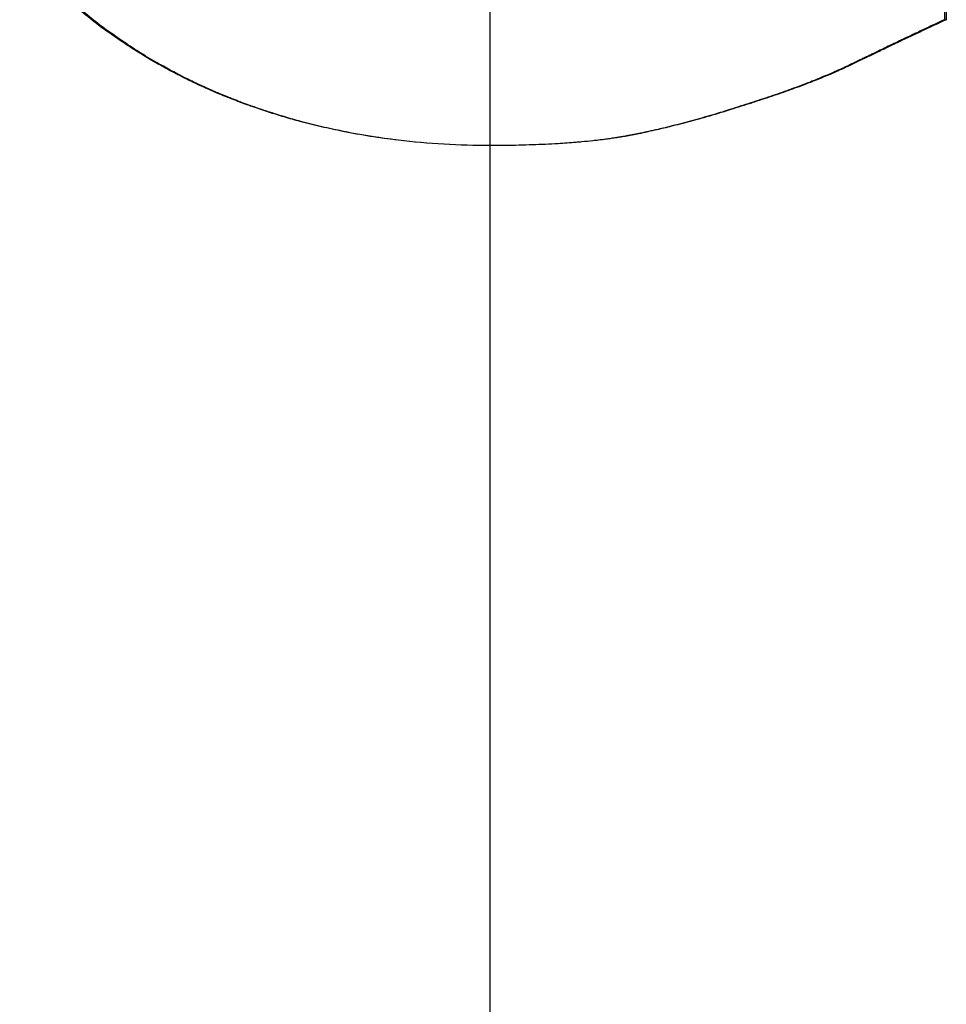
# Paper-space layout 'Layout1' of a CAD drawing. Extents: x -9.62 to 0.27, y -3.22 to 3.92.
# Tile 4 of 9: x -5.33 to -5.18, y 0 to 0.16. Entities that reach past the tile are written whole.
import ezdxf

# ---------------------------------------------------------------- set-up
doc = ezdxf.new("R2010")
doc.units = 0
doc.header["$MEASUREMENT"] = 0
doc.linetypes.add('CHAIN', pattern=[0.7087, 0.4724, -0.0591, 0.1181, -0.0591])
doc.layers.get('0').update_dxf_attribs({"linetype": 'CONTINUOUS'})

psp = doc.layouts.get("Layout1")

# ---------------------------------------------------------------- linework, layer by layer
at = {"linetype": 'CHAIN', "ltscale": 2}
psp.add_line((-5.25, -3.22291), (-5.25, 3.91732), dxfattribs=at)
for p, q in [((-5.17523, 0.20099), (-5.17523, 0.16287)), ((-5.1755, 0.16287), (-5.17523, 0.16287)), ((-5.20727, 0.14926), (-5.20712, 0.14926))]:
    psp.add_line(p, q)
psp.add_open_spline([(-5.1755, 0.20099), (-5.1755, 0.18829), (-5.1755, 0.17558), (-5.1755, 0.16287)], degree=3)
for points, knots in [([(-5.2499, 0.14226), (-5.2525, 0.14226), (-5.25506, 0.14233), (-5.25758, 0.14247), (-5.26011, 0.14262), (-5.2626, 0.14284), (-5.26506, 0.14313), (-5.26814, 0.1435), (-5.27116, 0.14397), (-5.27413, 0.14457), (-5.27472, 0.14469), (-5.27532, 0.14481), (-5.27591, 0.14494), (-5.27709, 0.14519), (-5.27826, 0.14546), (-5.27942, 0.14576), (-5.28, 0.1459), (-5.28058, 0.14605), (-5.28116, 0.14621), (-5.28203, 0.14644), (-5.28289, 0.14668), (-5.28374, 0.14694), (-5.2846, 0.14719), (-5.28545, 0.14745), (-5.2863, 0.14773), (-5.28715, 0.148), (-5.28799, 0.14828), (-5.28883, 0.14858), (-5.28911, 0.14868), (-5.28939, 0.14877), (-5.28967, 0.14887), (-5.29008, 0.14903), (-5.2905, 0.14918), (-5.29091, 0.14933), (-5.29105, 0.14939), (-5.29119, 0.14944), (-5.29133, 0.14949), (-5.29174, 0.14965), (-5.29216, 0.14981), (-5.29257, 0.14997), (-5.29284, 0.15008), (-5.29312, 0.15019), (-5.29339, 0.1503), (-5.2938, 0.15046), (-5.29421, 0.15063), (-5.29462, 0.1508), (-5.29475, 0.15086), (-5.29489, 0.15092), (-5.29502, 0.15097), (-5.29543, 0.15115), (-5.29583, 0.15132), (-5.29623, 0.1515), (-5.2965, 0.15162), (-5.29677, 0.15174), (-5.29703, 0.15186), (-5.29757, 0.1521), (-5.2981, 0.15235), (-5.29862, 0.1526), (-5.29889, 0.15272), (-5.29915, 0.15285), (-5.29941, 0.15298), (-5.29993, 0.15323), (-5.30046, 0.15349), (-5.30097, 0.15376), (-5.30123, 0.15389), (-5.30149, 0.15402), (-5.30175, 0.15416), (-5.30252, 0.15456), (-5.30328, 0.15497), (-5.30404, 0.1554), (-5.30454, 0.15568), (-5.30505, 0.15597), (-5.30554, 0.15626), (-5.30654, 0.15684), (-5.30753, 0.15744), (-5.3085, 0.15806), (-5.30899, 0.15837), (-5.30947, 0.15869), (-5.30995, 0.15901), (-5.31139, 0.15997), (-5.3128, 0.16096), (-5.31419, 0.162), (-5.31511, 0.1627), (-5.31602, 0.16341), (-5.31692, 0.16414), (-5.31872, 0.16559), (-5.32046, 0.16713), (-5.32216, 0.16873), (-5.32386, 0.17034), (-5.32551, 0.17201), (-5.3271, 0.17376)], [0, 0, 0, 0, 0.166667, 0.166667, 0.166667, 0.333333, 0.333333, 0.333333, 0.541667, 0.541667, 0.541667, 0.583333, 0.583333, 0.583333, 0.666667, 0.666667, 0.666667, 0.708333, 0.708333, 0.708333, 0.770833, 0.770833, 0.770833, 0.833333, 0.833333, 0.833333, 0.895833, 0.895833, 0.895833, 0.916667, 0.916667, 0.916667, 0.947917, 0.947917, 0.947917, 0.958333, 0.958333, 0.958333, 0.989583, 0.989583, 0.989583, 1.010417, 1.010417, 1.010417, 1.041667, 1.041667, 1.041667, 1.052083, 1.052083, 1.052083, 1.083333, 1.083333, 1.083333, 1.104167, 1.104167, 1.104167, 1.145833, 1.145833, 1.145833, 1.166667, 1.166667, 1.166667, 1.208333, 1.208333, 1.208333, 1.229167, 1.229167, 1.229167, 1.291667, 1.291667, 1.291667, 1.333333, 1.333333, 1.333333, 1.416667, 1.416667, 1.416667, 1.458333, 1.458333, 1.458333, 1.583333, 1.583333, 1.583333, 1.666667, 1.666667, 1.666667, 1.833333, 1.833333, 1.833333, 2, 2, 2, 2]), ([(-5.2499, 0.14226), (-5.25249, 0.14226), (-5.25504, 0.14233), (-5.25755, 0.14247), (-5.26007, 0.14262), (-5.26256, 0.14284), (-5.26501, 0.14313), (-5.26623, 0.14328), (-5.26745, 0.14344), (-5.26866, 0.14362), (-5.27047, 0.1439), (-5.27227, 0.14421), (-5.27404, 0.14457), (-5.27463, 0.14469), (-5.27522, 0.14481), (-5.27581, 0.14494), (-5.27699, 0.14519), (-5.27816, 0.14546), (-5.27931, 0.14576), (-5.27989, 0.1459), (-5.28047, 0.14605), (-5.28105, 0.14621), (-5.28191, 0.14644), (-5.28277, 0.14668), (-5.28362, 0.14694), (-5.28391, 0.14702), (-5.28419, 0.14711), (-5.28447, 0.14719), (-5.28504, 0.14737), (-5.28561, 0.14754), (-5.28617, 0.14773), (-5.28645, 0.14782), (-5.28673, 0.14791), (-5.28701, 0.148), (-5.28757, 0.14819), (-5.28813, 0.14838), (-5.28869, 0.14858), (-5.28897, 0.14868), (-5.28924, 0.14877), (-5.28952, 0.14887), (-5.28994, 0.14903), (-5.29035, 0.14918), (-5.29077, 0.14933), (-5.2909, 0.14939), (-5.29104, 0.14944), (-5.29118, 0.14949), (-5.29139, 0.14957), (-5.29159, 0.14965), (-5.2918, 0.14973), (-5.292, 0.14981), (-5.29221, 0.14989), (-5.29241, 0.14997), (-5.29248, 0.15), (-5.29255, 0.15002), (-5.29262, 0.15005), (-5.29276, 0.15011), (-5.29289, 0.15016), (-5.29303, 0.15021), (-5.2931, 0.15024), (-5.29317, 0.15027), (-5.29323, 0.1503), (-5.29337, 0.15035), (-5.29351, 0.15041), (-5.29364, 0.15046), (-5.29371, 0.15049), (-5.29378, 0.15052), (-5.29385, 0.15055), (-5.29405, 0.15063), (-5.29425, 0.15072), (-5.29445, 0.1508), (-5.29459, 0.15086), (-5.29472, 0.15092), (-5.29486, 0.15097), (-5.29526, 0.15115), (-5.29566, 0.15132), (-5.29607, 0.1515), (-5.29633, 0.15162), (-5.2966, 0.15174), (-5.29686, 0.15186), (-5.29739, 0.1521), (-5.29792, 0.15235), (-5.29845, 0.1526), (-5.29871, 0.15272), (-5.29897, 0.15285), (-5.29923, 0.15298), (-5.29975, 0.15323), (-5.30027, 0.15349), (-5.30079, 0.15376), (-5.30105, 0.15389), (-5.3013, 0.15402), (-5.30156, 0.15416), (-5.30233, 0.15456), (-5.30309, 0.15497), (-5.30384, 0.1554), (-5.30435, 0.15568), (-5.30485, 0.15597), (-5.30534, 0.15626), (-5.30634, 0.15684), (-5.30732, 0.15744), (-5.30829, 0.15806), (-5.30877, 0.15837), (-5.30925, 0.15869), (-5.30973, 0.15901), (-5.31117, 0.15997), (-5.31257, 0.16096), (-5.31395, 0.162), (-5.31487, 0.1627), (-5.31578, 0.16341), (-5.31668, 0.16414), (-5.31847, 0.16559), (-5.32021, 0.16713), (-5.3219, 0.16873), (-5.32359, 0.17034), (-5.32523, 0.17201), (-5.32683, 0.17376)], [0, 0, 0, 0, 0.166667, 0.166667, 0.166667, 0.333333, 0.333333, 0.333333, 0.416667, 0.416667, 0.416667, 0.541667, 0.541667, 0.541667, 0.583333, 0.583333, 0.583333, 0.666667, 0.666667, 0.666667, 0.708333, 0.708333, 0.708333, 0.770833, 0.770833, 0.770833, 0.791667, 0.791667, 0.791667, 0.833333, 0.833333, 0.833333, 0.854167, 0.854167, 0.854167, 0.895833, 0.895833, 0.895833, 0.916667, 0.916667, 0.916667, 0.947917, 0.947917, 0.947917, 0.958333, 0.958333, 0.958333, 0.973958, 0.973958, 0.973958, 0.989583, 0.989583, 0.989583, 0.994792, 0.994792, 0.994792, 1.005208, 1.005208, 1.005208, 1.010417, 1.010417, 1.010417, 1.020833, 1.020833, 1.020833, 1.026042, 1.026042, 1.026042, 1.041667, 1.041667, 1.041667, 1.052083, 1.052083, 1.052083, 1.083333, 1.083333, 1.083333, 1.104167, 1.104167, 1.104167, 1.145833, 1.145833, 1.145833, 1.166667, 1.166667, 1.166667, 1.208333, 1.208333, 1.208333, 1.229167, 1.229167, 1.229167, 1.291667, 1.291667, 1.291667, 1.333333, 1.333333, 1.333333, 1.416667, 1.416667, 1.416667, 1.458333, 1.458333, 1.458333, 1.583333, 1.583333, 1.583333, 1.666667, 1.666667, 1.666667, 1.833333, 1.833333, 1.833333, 2, 2, 2, 2]), ([(-5.1755, 0.16287), (-5.17638, 0.16246), (-5.17726, 0.16205), (-5.17812, 0.16165), (-5.17877, 0.16134), (-5.17941, 0.16104), (-5.18005, 0.16074), (-5.18026, 0.16064), (-5.18047, 0.16054), (-5.18069, 0.16044), (-5.18111, 0.16024), (-5.18153, 0.16004), (-5.18195, 0.15984), (-5.18216, 0.15974), (-5.18237, 0.15964), (-5.18258, 0.15955), (-5.18299, 0.15935), (-5.18341, 0.15915), (-5.18382, 0.15895), (-5.18403, 0.15886), (-5.18423, 0.15876), (-5.18444, 0.15866), (-5.18485, 0.15846), (-5.18525, 0.15827), (-5.18566, 0.15807), (-5.18586, 0.15798), (-5.18606, 0.15788), (-5.18627, 0.15778), (-5.18657, 0.15764), (-5.18687, 0.15749), (-5.18717, 0.15735), (-5.18727, 0.1573), (-5.18737, 0.15725), (-5.18747, 0.1572), (-5.18767, 0.15711), (-5.18787, 0.15701), (-5.18806, 0.15692), (-5.18816, 0.15687), (-5.18826, 0.15682), (-5.18836, 0.15677), (-5.18851, 0.1567), (-5.18866, 0.15663), (-5.18881, 0.15656), (-5.18885, 0.15653), (-5.1889, 0.15651), (-5.18895, 0.15649), (-5.18905, 0.15644), (-5.18915, 0.15639), (-5.18925, 0.15634), (-5.1893, 0.15632), (-5.18934, 0.15629), (-5.18939, 0.15627), (-5.18947, 0.15624), (-5.18954, 0.1562), (-5.18961, 0.15616), (-5.18969, 0.15613), (-5.18976, 0.15609), (-5.18983, 0.15606), (-5.18986, 0.15605), (-5.18988, 0.15603), (-5.18991, 0.15602), (-5.18995, 0.156), (-5.19, 0.15597), (-5.19005, 0.15595), (-5.19008, 0.15594), (-5.1901, 0.15593), (-5.19013, 0.15591), (-5.19017, 0.15589), (-5.19022, 0.15587), (-5.19027, 0.15584), (-5.1903, 0.15583), (-5.19032, 0.15582), (-5.19034, 0.15581), (-5.19039, 0.15578), (-5.19044, 0.15576), (-5.19049, 0.15574), (-5.19051, 0.15573), (-5.19054, 0.15571), (-5.19056, 0.1557), (-5.19061, 0.15568), (-5.19066, 0.15565), (-5.19071, 0.15563), (-5.19073, 0.15562), (-5.19076, 0.15561), (-5.19078, 0.1556), (-5.19083, 0.15557), (-5.19088, 0.15555), (-5.19093, 0.15553), (-5.19095, 0.15551), (-5.19098, 0.1555), (-5.191, 0.15549), (-5.19105, 0.15547), (-5.1911, 0.15544), (-5.19115, 0.15542), (-5.19118, 0.15541), (-5.1912, 0.1554), (-5.19122, 0.15538), (-5.1913, 0.15535), (-5.19137, 0.15531), (-5.19145, 0.15528), (-5.1915, 0.15525), (-5.19155, 0.15523), (-5.1916, 0.15521), (-5.1917, 0.15516), (-5.1918, 0.15511), (-5.1919, 0.15507), (-5.19195, 0.15504), (-5.192, 0.15502), (-5.19205, 0.155), (-5.1922, 0.15493), (-5.19236, 0.15486), (-5.19251, 0.15479), (-5.19261, 0.15474), (-5.19272, 0.15469), (-5.19282, 0.15465), (-5.19303, 0.15455), (-5.19324, 0.15446), (-5.19345, 0.15437), (-5.19355, 0.15432), (-5.19366, 0.15427), (-5.19377, 0.15423), (-5.19408, 0.15409), (-5.19441, 0.15395), (-5.19473, 0.15381), (-5.19495, 0.15372), (-5.19517, 0.15363), (-5.19539, 0.15354), (-5.19583, 0.15335), (-5.19628, 0.15317), (-5.19673, 0.15299), (-5.19696, 0.1529), (-5.19719, 0.15281), (-5.19742, 0.15271), (-5.19811, 0.15244), (-5.19882, 0.15217), (-5.19954, 0.1519), (-5.20002, 0.15172), (-5.20051, 0.15154), (-5.20101, 0.15136), (-5.202, 0.15101), (-5.20302, 0.15065), (-5.20406, 0.1503), (-5.2051, 0.14995), (-5.20617, 0.1496), (-5.20727, 0.14926)], [0, 0, 0, 0, 0.166667, 0.166667, 0.166667, 0.291667, 0.291667, 0.291667, 0.333333, 0.333333, 0.333333, 0.416667, 0.416667, 0.416667, 0.458333, 0.458333, 0.458333, 0.541667, 0.541667, 0.541667, 0.583333, 0.583333, 0.583333, 0.666667, 0.666667, 0.666667, 0.708333, 0.708333, 0.708333, 0.770833, 0.770833, 0.770833, 0.791667, 0.791667, 0.791667, 0.833333, 0.833333, 0.833333, 0.854167, 0.854167, 0.854167, 0.885417, 0.885417, 0.885417, 0.895833, 0.895833, 0.895833, 0.916667, 0.916667, 0.916667, 0.927083, 0.927083, 0.927083, 0.942708, 0.942708, 0.942708, 0.958333, 0.958333, 0.958333, 0.963542, 0.963542, 0.963542, 0.973958, 0.973958, 0.973958, 0.979167, 0.979167, 0.979167, 0.989583, 0.989583, 0.989583, 0.994792, 0.994792, 0.994792, 1.005208, 1.005208, 1.005208, 1.010417, 1.010417, 1.010417, 1.020833, 1.020833, 1.020833, 1.026042, 1.026042, 1.026042, 1.036458, 1.036458, 1.036458, 1.041667, 1.041667, 1.041667, 1.052083, 1.052083, 1.052083, 1.057292, 1.057292, 1.057292, 1.072917, 1.072917, 1.072917, 1.083333, 1.083333, 1.083333, 1.104167, 1.104167, 1.104167, 1.114583, 1.114583, 1.114583, 1.145833, 1.145833, 1.145833, 1.166667, 1.166667, 1.166667, 1.208333, 1.208333, 1.208333, 1.229167, 1.229167, 1.229167, 1.291667, 1.291667, 1.291667, 1.333333, 1.333333, 1.333333, 1.416667, 1.416667, 1.416667, 1.458333, 1.458333, 1.458333, 1.583333, 1.583333, 1.583333, 1.666667, 1.666667, 1.666667, 1.833333, 1.833333, 1.833333, 2, 2, 2, 2]), ([(-5.17523, 0.16287), (-5.17611, 0.16246), (-5.17699, 0.16205), (-5.17786, 0.16165), (-5.17851, 0.16134), (-5.17915, 0.16104), (-5.1798, 0.16074), (-5.18044, 0.16044), (-5.18107, 0.16014), (-5.1817, 0.15984), (-5.18191, 0.15974), (-5.18212, 0.15964), (-5.18233, 0.15955), (-5.18275, 0.15935), (-5.18316, 0.15915), (-5.18358, 0.15895), (-5.18379, 0.15886), (-5.18399, 0.15876), (-5.1842, 0.15866), (-5.18461, 0.15846), (-5.18502, 0.15827), (-5.18542, 0.15807), (-5.18563, 0.15798), (-5.18583, 0.15788), (-5.18603, 0.15778), (-5.18634, 0.15764), (-5.18664, 0.15749), (-5.18694, 0.15735), (-5.18724, 0.1572), (-5.18754, 0.15706), (-5.18784, 0.15692), (-5.18809, 0.1568), (-5.18834, 0.15668), (-5.18858, 0.15656), (-5.18863, 0.15653), (-5.18868, 0.15651), (-5.18873, 0.15649), (-5.18895, 0.15638), (-5.18917, 0.15627), (-5.18939, 0.15616), (-5.18947, 0.15613), (-5.18954, 0.15609), (-5.18961, 0.15606), (-5.18976, 0.15599), (-5.18991, 0.15591), (-5.19005, 0.15584), (-5.19013, 0.15581), (-5.1902, 0.15577), (-5.19027, 0.15574), (-5.19035, 0.1557), (-5.19042, 0.15567), (-5.19049, 0.15563), (-5.19057, 0.1556), (-5.19064, 0.15556), (-5.19071, 0.15553), (-5.19079, 0.15549), (-5.19086, 0.15545), (-5.19094, 0.15542), (-5.19096, 0.15541), (-5.19099, 0.1554), (-5.19101, 0.15538), (-5.19109, 0.15535), (-5.19116, 0.15531), (-5.19124, 0.15528), (-5.19129, 0.15525), (-5.19134, 0.15523), (-5.19139, 0.15521), (-5.19149, 0.15516), (-5.19159, 0.15511), (-5.19169, 0.15507), (-5.19174, 0.15504), (-5.19179, 0.15502), (-5.19184, 0.155), (-5.19199, 0.15493), (-5.19215, 0.15486), (-5.1923, 0.15479), (-5.19241, 0.15474), (-5.19251, 0.15469), (-5.19261, 0.15465), (-5.19282, 0.15455), (-5.19303, 0.15446), (-5.19324, 0.15437), (-5.19335, 0.15432), (-5.19345, 0.15427), (-5.19356, 0.15423), (-5.19388, 0.15409), (-5.1942, 0.15395), (-5.19453, 0.15381), (-5.19475, 0.15372), (-5.19497, 0.15363), (-5.19519, 0.15354), (-5.19563, 0.15335), (-5.19608, 0.15317), (-5.19654, 0.15299), (-5.19677, 0.1529), (-5.197, 0.15281), (-5.19723, 0.15271), (-5.19792, 0.15244), (-5.19863, 0.15217), (-5.19936, 0.1519), (-5.19984, 0.15172), (-5.20033, 0.15154), (-5.20083, 0.15136), (-5.20182, 0.15101), (-5.20284, 0.15065), (-5.20389, 0.1503), (-5.20494, 0.14995), (-5.20601, 0.1496), (-5.20712, 0.14926)], [0, 0, 0, 0, 0.166667, 0.166667, 0.166667, 0.291667, 0.291667, 0.291667, 0.416667, 0.416667, 0.416667, 0.458333, 0.458333, 0.458333, 0.541667, 0.541667, 0.541667, 0.583333, 0.583333, 0.583333, 0.666667, 0.666667, 0.666667, 0.708333, 0.708333, 0.708333, 0.770833, 0.770833, 0.770833, 0.833333, 0.833333, 0.833333, 0.885417, 0.885417, 0.885417, 0.895833, 0.895833, 0.895833, 0.942708, 0.942708, 0.942708, 0.958333, 0.958333, 0.958333, 0.989583, 0.989583, 0.989583, 1.005208, 1.005208, 1.005208, 1.020833, 1.020833, 1.020833, 1.036458, 1.036458, 1.036458, 1.052083, 1.052083, 1.052083, 1.057292, 1.057292, 1.057292, 1.072917, 1.072917, 1.072917, 1.083333, 1.083333, 1.083333, 1.104167, 1.104167, 1.104167, 1.114583, 1.114583, 1.114583, 1.145833, 1.145833, 1.145833, 1.166667, 1.166667, 1.166667, 1.208333, 1.208333, 1.208333, 1.229167, 1.229167, 1.229167, 1.291667, 1.291667, 1.291667, 1.333333, 1.333333, 1.333333, 1.416667, 1.416667, 1.416667, 1.458333, 1.458333, 1.458333, 1.583333, 1.583333, 1.583333, 1.666667, 1.666667, 1.666667, 1.833333, 1.833333, 1.833333, 2, 2, 2, 2]), ([(-5.20727, 0.14926), (-5.20843, 0.14887), (-5.20958, 0.1485), (-5.21072, 0.14814), (-5.21157, 0.14787), (-5.21241, 0.14761), (-5.21324, 0.14736), (-5.21352, 0.14728), (-5.2138, 0.1472), (-5.21408, 0.14712), (-5.21463, 0.14696), (-5.21518, 0.1468), (-5.21572, 0.14664), (-5.216, 0.14657), (-5.21627, 0.14649), (-5.21654, 0.14642), (-5.21708, 0.14627), (-5.21762, 0.14612), (-5.21815, 0.14598), (-5.21842, 0.14591), (-5.21869, 0.14584), (-5.21895, 0.14577), (-5.21948, 0.14563), (-5.22001, 0.1455), (-5.22053, 0.14537), (-5.2208, 0.1453), (-5.22106, 0.14524), (-5.22132, 0.14518), (-5.22171, 0.14508), (-5.2221, 0.14499), (-5.22248, 0.1449), (-5.22261, 0.14487), (-5.22274, 0.14484), (-5.22287, 0.14481), (-5.22312, 0.14475), (-5.22338, 0.1447), (-5.22364, 0.14464), (-5.22376, 0.14461), (-5.22389, 0.14458), (-5.22402, 0.14455), (-5.22421, 0.14451), (-5.2244, 0.14447), (-5.22459, 0.14443), (-5.22465, 0.14442), (-5.22471, 0.1444), (-5.22478, 0.14439), (-5.2249, 0.14436), (-5.22503, 0.14434), (-5.22515, 0.14431), (-5.22522, 0.1443), (-5.22528, 0.14428), (-5.22534, 0.14427), (-5.22544, 0.14425), (-5.22553, 0.14423), (-5.22562, 0.14421), (-5.22572, 0.14419), (-5.22581, 0.14417), (-5.2259, 0.14416), (-5.22593, 0.14415), (-5.22597, 0.14414), (-5.226, 0.14414), (-5.22606, 0.14412), (-5.22612, 0.14411), (-5.22618, 0.1441), (-5.22622, 0.14409), (-5.22625, 0.14409), (-5.22628, 0.14408), (-5.22634, 0.14407), (-5.2264, 0.14406), (-5.22646, 0.14404), (-5.22649, 0.14404), (-5.22653, 0.14403), (-5.22656, 0.14402), (-5.22662, 0.14401), (-5.22668, 0.144), (-5.22674, 0.14399), (-5.22677, 0.14398), (-5.2268, 0.14398), (-5.22684, 0.14397), (-5.2269, 0.14396), (-5.22696, 0.14395), (-5.22702, 0.14393), (-5.22705, 0.14393), (-5.22709, 0.14392), (-5.22712, 0.14392), (-5.22718, 0.1439), (-5.22724, 0.14389), (-5.22731, 0.14388), (-5.22734, 0.14388), (-5.22737, 0.14387), (-5.2274, 0.14386), (-5.22747, 0.14385), (-5.22753, 0.14384), (-5.22759, 0.14383), (-5.22762, 0.14382), (-5.22766, 0.14382), (-5.22769, 0.14381), (-5.22778, 0.14379), (-5.22788, 0.14378), (-5.22798, 0.14376), (-5.22804, 0.14375), (-5.22811, 0.14374), (-5.22817, 0.14373), (-5.2283, 0.1437), (-5.22843, 0.14368), (-5.22857, 0.14366), (-5.22863, 0.14365), (-5.2287, 0.14364), (-5.22876, 0.14363), (-5.22896, 0.1436), (-5.22916, 0.14356), (-5.22936, 0.14353), (-5.2295, 0.14351), (-5.22963, 0.14349), (-5.22977, 0.14347), (-5.23004, 0.14343), (-5.23032, 0.14339), (-5.2306, 0.14335), (-5.23074, 0.14333), (-5.23088, 0.14331), (-5.23102, 0.1433), (-5.23144, 0.14324), (-5.23187, 0.14319), (-5.23231, 0.14313), (-5.2326, 0.1431), (-5.2329, 0.14307), (-5.23319, 0.14303), (-5.23379, 0.14297), (-5.2344, 0.14291), (-5.23502, 0.14285), (-5.23533, 0.14282), (-5.23564, 0.1428), (-5.23596, 0.14277), (-5.23691, 0.14269), (-5.23789, 0.14262), (-5.2389, 0.14256), (-5.23957, 0.14252), (-5.24025, 0.14248), (-5.24095, 0.14245), (-5.24234, 0.14239), (-5.24378, 0.14234), (-5.24527, 0.1423), (-5.24677, 0.14227), (-5.24831, 0.14226), (-5.2499, 0.14226)], [0, 0, 0, 0, 0.166667, 0.166667, 0.166667, 0.291667, 0.291667, 0.291667, 0.333333, 0.333333, 0.333333, 0.416667, 0.416667, 0.416667, 0.458333, 0.458333, 0.458333, 0.541667, 0.541667, 0.541667, 0.583333, 0.583333, 0.583333, 0.666667, 0.666667, 0.666667, 0.708333, 0.708333, 0.708333, 0.770833, 0.770833, 0.770833, 0.791667, 0.791667, 0.791667, 0.833333, 0.833333, 0.833333, 0.854167, 0.854167, 0.854167, 0.885417, 0.885417, 0.885417, 0.895833, 0.895833, 0.895833, 0.916667, 0.916667, 0.916667, 0.927083, 0.927083, 0.927083, 0.942708, 0.942708, 0.942708, 0.958333, 0.958333, 0.958333, 0.963542, 0.963542, 0.963542, 0.973958, 0.973958, 0.973958, 0.979167, 0.979167, 0.979167, 0.989583, 0.989583, 0.989583, 0.994792, 0.994792, 0.994792, 1.005208, 1.005208, 1.005208, 1.010417, 1.010417, 1.010417, 1.020833, 1.020833, 1.020833, 1.026042, 1.026042, 1.026042, 1.036458, 1.036458, 1.036458, 1.041667, 1.041667, 1.041667, 1.052083, 1.052083, 1.052083, 1.057292, 1.057292, 1.057292, 1.072917, 1.072917, 1.072917, 1.083333, 1.083333, 1.083333, 1.104167, 1.104167, 1.104167, 1.114583, 1.114583, 1.114583, 1.145833, 1.145833, 1.145833, 1.166667, 1.166667, 1.166667, 1.208333, 1.208333, 1.208333, 1.229167, 1.229167, 1.229167, 1.291667, 1.291667, 1.291667, 1.333333, 1.333333, 1.333333, 1.416667, 1.416667, 1.416667, 1.458333, 1.458333, 1.458333, 1.583333, 1.583333, 1.583333, 1.666667, 1.666667, 1.666667, 1.833333, 1.833333, 1.833333, 2, 2, 2, 2]), ([(-5.20712, 0.14926), (-5.20828, 0.14887), (-5.20944, 0.1485), (-5.21057, 0.14814), (-5.21143, 0.14787), (-5.21227, 0.14761), (-5.21311, 0.14736), (-5.21395, 0.14712), (-5.21478, 0.14688), (-5.2156, 0.14664), (-5.21587, 0.14657), (-5.21614, 0.14649), (-5.21642, 0.14642), (-5.21696, 0.14627), (-5.2175, 0.14612), (-5.21804, 0.14598), (-5.21831, 0.14591), (-5.21857, 0.14584), (-5.21884, 0.14577), (-5.21937, 0.14563), (-5.2199, 0.1455), (-5.22043, 0.14537), (-5.22069, 0.1453), (-5.22095, 0.14524), (-5.22121, 0.14518), (-5.22161, 0.14508), (-5.22199, 0.14499), (-5.22238, 0.1449), (-5.22277, 0.14481), (-5.22316, 0.14472), (-5.22354, 0.14464), (-5.22386, 0.14457), (-5.22418, 0.1445), (-5.22449, 0.14443), (-5.22456, 0.14442), (-5.22462, 0.1444), (-5.22468, 0.14439), (-5.22497, 0.14433), (-5.22525, 0.14427), (-5.22553, 0.14421), (-5.22563, 0.14419), (-5.22572, 0.14417), (-5.22582, 0.14416), (-5.226, 0.14412), (-5.22619, 0.14408), (-5.22638, 0.14404), (-5.22647, 0.14402), (-5.22656, 0.14401), (-5.22666, 0.14399), (-5.22675, 0.14397), (-5.22685, 0.14395), (-5.22694, 0.14393), (-5.22703, 0.14392), (-5.22713, 0.1439), (-5.22722, 0.14388), (-5.22732, 0.14386), (-5.22741, 0.14385), (-5.22751, 0.14383), (-5.22754, 0.14382), (-5.22758, 0.14382), (-5.22761, 0.14381), (-5.2277, 0.14379), (-5.2278, 0.14378), (-5.2279, 0.14376), (-5.22796, 0.14375), (-5.22803, 0.14374), (-5.22809, 0.14373), (-5.22822, 0.1437), (-5.22836, 0.14368), (-5.22849, 0.14366), (-5.22855, 0.14365), (-5.22862, 0.14364), (-5.22869, 0.14363), (-5.22889, 0.1436), (-5.22909, 0.14356), (-5.22929, 0.14353), (-5.22942, 0.14351), (-5.22956, 0.14349), (-5.2297, 0.14347), (-5.22997, 0.14343), (-5.23025, 0.14339), (-5.23053, 0.14335), (-5.23067, 0.14333), (-5.23081, 0.14331), (-5.23095, 0.1433), (-5.23138, 0.14324), (-5.23181, 0.14319), (-5.23225, 0.14313), (-5.23254, 0.1431), (-5.23283, 0.14307), (-5.23313, 0.14303), (-5.23373, 0.14297), (-5.23434, 0.14291), (-5.23496, 0.14285), (-5.23528, 0.14282), (-5.23559, 0.1428), (-5.23591, 0.14277), (-5.23686, 0.14269), (-5.23784, 0.14262), (-5.23885, 0.14256), (-5.23953, 0.14252), (-5.24021, 0.14248), (-5.24091, 0.14245), (-5.24231, 0.14239), (-5.24376, 0.14234), (-5.24526, 0.1423), (-5.24675, 0.14227), (-5.2483, 0.14226), (-5.2499, 0.14226)], [0, 0, 0, 0, 0.166667, 0.166667, 0.166667, 0.291667, 0.291667, 0.291667, 0.416667, 0.416667, 0.416667, 0.458333, 0.458333, 0.458333, 0.541667, 0.541667, 0.541667, 0.583333, 0.583333, 0.583333, 0.666667, 0.666667, 0.666667, 0.708333, 0.708333, 0.708333, 0.770833, 0.770833, 0.770833, 0.833333, 0.833333, 0.833333, 0.885417, 0.885417, 0.885417, 0.895833, 0.895833, 0.895833, 0.942708, 0.942708, 0.942708, 0.958333, 0.958333, 0.958333, 0.989583, 0.989583, 0.989583, 1.005208, 1.005208, 1.005208, 1.020833, 1.020833, 1.020833, 1.036458, 1.036458, 1.036458, 1.052083, 1.052083, 1.052083, 1.057292, 1.057292, 1.057292, 1.072917, 1.072917, 1.072917, 1.083333, 1.083333, 1.083333, 1.104167, 1.104167, 1.104167, 1.114583, 1.114583, 1.114583, 1.145833, 1.145833, 1.145833, 1.166667, 1.166667, 1.166667, 1.208333, 1.208333, 1.208333, 1.229167, 1.229167, 1.229167, 1.291667, 1.291667, 1.291667, 1.333333, 1.333333, 1.333333, 1.416667, 1.416667, 1.416667, 1.458333, 1.458333, 1.458333, 1.583333, 1.583333, 1.583333, 1.666667, 1.666667, 1.666667, 1.833333, 1.833333, 1.833333, 2, 2, 2, 2])]:
    psp.add_open_spline(points, degree=3, knots=knots)

doc.saveas('drawing.dxf')
